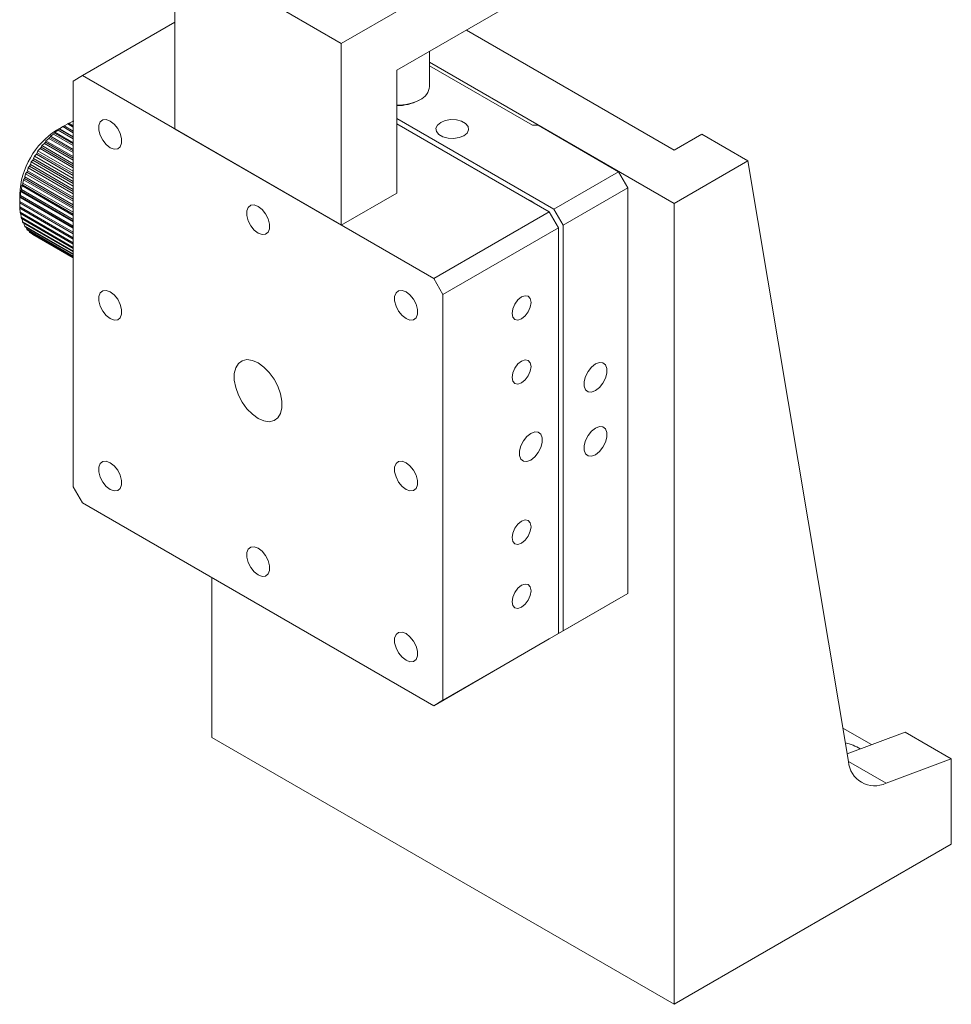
# Model space of a CAD drawing. Header units: millimetres. Extents: x 14462 to 14904, y 138 to 762.
# Tile 3 of 30: x 14639 to 14711, y 246 to 321. Entities that reach past the tile are written whole.
import ezdxf

# ---------------------------------------------------------------- set-up
doc = ezdxf.new("R2010")
doc.units = ezdxf.units.MM
doc.header["$LTSCALE"] = 0.3
doc.layers.add('标注', color=1, linetype='Continuous', lineweight=18)

# ---------------------------------------------------------------- blocks, each defined once
blk = doc.blocks.new('ad')
at = {"color": 7, "linetype": 'Continuous', "lineweight": 15}
for p, q in [((640.2, 664.999), (640.2, 678.88)), ((667.07, 675.205), (657.171, 669.49)), ((648.685, 673.981), (652.928, 671.532)), ((652.928, 671.532), (657.878, 674.39)), ((640.2, 673.163), (633.129, 669.081)), ((662.497, 672.565), (678.384, 663.394)), ((652.928, 657.651), (652.928, 671.532)), ((659.671, 668.264), (659.671, 670.934)), ((678.384, 659.312), (659.671, 670.115)), ((657.171, 669.49), (657.171, 660.1)), ((659.671, 669.842), (667.565, 665.284)), ((633.129, 669.081), (632.422, 668.672)), ((632.422, 637.644), (632.422, 668.672)), ((633.129, 669.081), (659.999, 653.569)), ((632.101, 665.441), (632.363, 665.574)), ((632.363, 665.574), (632.422, 665.54)), ((669.192, 658.876), (657.171, 665.815)), ((631.009, 664.749), (631.257, 664.919)), ((631.715, 665.242), (631.149, 664.915)), ((631.257, 664.919), (632.422, 664.246)), ((631.349, 664.988), (631.36, 665.015)), ((631.349, 664.988), (632.422, 664.369)), ((631.36, 665.015), (631.625, 665.181)), ((631.36, 665.015), (632.422, 664.402)), ((631.625, 665.181), (632.422, 664.721)), ((631.715, 665.242), (631.995, 665.4)), ((631.718, 665.24), (631.715, 665.242)), ((631.718, 665.24), (632.422, 664.833)), ((631.995, 665.4), (632.422, 665.154)), ((632.088, 665.448), (632.422, 665.255)), ((640.2, 664.999), (652.928, 657.651)), ((657.171, 665.407), (668.838, 658.672)), ((667.989, 665.284), (667.565, 665.284)), ((674.141, 661.733), (667.989, 665.284)), ((630.293, 664), (630.334, 664.106)), ((630.334, 664.106), (630.546, 664.276)), ((630.334, 664.106), (632.422, 662.901)), ((630.546, 664.276), (632.422, 663.193)), ((630.633, 664.365), (630.666, 664.444)), ((630.633, 664.365), (632.422, 663.332)), ((630.666, 664.444), (630.896, 664.616)), ((630.666, 664.444), (632.422, 663.431)), ((630.896, 664.616), (632.422, 663.735)), ((630.986, 664.695), (631.009, 664.749)), ((630.986, 664.695), (632.422, 663.866)), ((631.009, 664.749), (632.422, 663.933)), ((680.505, 664.619), (678.384, 663.394)), ((684.041, 662.578), (680.505, 664.619)), ((629.668, 663.183), (629.72, 663.341)), ((629.72, 663.341), (629.892, 663.501)), ((629.72, 663.341), (632.422, 661.781)), ((629.892, 663.501), (632.422, 662.041)), ((629.97, 663.604), (630.018, 663.737)), ((629.97, 663.604), (632.422, 662.189)), ((630.018, 663.737), (630.21, 663.903)), ((630.018, 663.737), (632.422, 662.349)), ((630.21, 663.903), (632.422, 662.626)), ((630.293, 664), (632.422, 662.77)), ((629.193, 662.489), (629.324, 662.627)), ((629.324, 662.627), (632.422, 660.839)), ((629.389, 662.741), (629.444, 662.924)), ((629.389, 662.741), (632.422, 660.99)), ((629.444, 662.924), (629.595, 663.074)), ((629.444, 662.924), (632.422, 661.205)), ((629.595, 663.074), (632.422, 661.443)), ((629.668, 663.183), (632.422, 661.593)), ((684.041, 662.578), (678.384, 659.312)), ((691.733, 616.639), (684.041, 662.578)), ((628.917, 661.812), (628.969, 662.041)), ((628.917, 661.812), (632.422, 659.788)), ((628.969, 662.041), (629.08, 662.165)), ((628.969, 662.041), (632.422, 660.047)), ((629.08, 662.165), (632.422, 660.236)), ((629.138, 662.282), (629.193, 662.489)), ((629.138, 662.282), (632.422, 660.386)), ((629.193, 662.489), (632.422, 660.624)), ((628.572, 660.858), (628.614, 661.126)), ((628.614, 661.126), (628.685, 661.216)), ((628.614, 661.126), (632.422, 658.928)), ((628.685, 661.216), (632.422, 659.058)), ((628.727, 661.335), (628.775, 661.585)), ((628.727, 661.335), (632.422, 659.203)), ((628.775, 661.585), (628.866, 661.693)), ((628.775, 661.585), (632.422, 659.48)), ((628.866, 661.693), (632.422, 659.64)), ((669.192, 658.876), (674.141, 661.733)), ((674.848, 660.508), (674.141, 661.733)), ((628.454, 660.384), (628.487, 660.67)), ((628.454, 660.384), (632.422, 658.094)), ((628.487, 660.67), (628.539, 660.739)), ((628.487, 660.67), (632.422, 658.398)), ((628.539, 660.739), (632.422, 658.497)), ((628.572, 660.858), (632.422, 658.636)), ((669.899, 657.651), (674.848, 660.508)), ((674.848, 629.48), (674.848, 660.508)), ((628.321, 660.016), (628.321, 659.363)), ((628.328, 659.471), (628.339, 659.783)), ((628.339, 659.783), (628.357, 659.806)), ((628.339, 659.783), (632.422, 657.426)), ((628.357, 659.806), (632.422, 657.46)), ((628.372, 659.921), (628.395, 660.221)), ((628.372, 659.921), (632.422, 657.582)), ((628.395, 660.221), (628.43, 660.267)), ((628.395, 660.221), (632.422, 657.896)), ((628.43, 660.267), (632.422, 657.962)), ((657.171, 660.1), (652.928, 657.651)), ((628.321, 659.363), (632.422, 656.995)), ((628.321, 659.363), (628.323, 659.361)), ((628.323, 659.041), (628.321, 659.363)), ((628.323, 659.361), (632.422, 656.995)), ((628.323, 659.041), (632.422, 656.675)), ((628.328, 659.471), (632.422, 657.108)), ((628.328, 658.937), (632.422, 656.574)), ((628.357, 658.635), (628.341, 658.929)), ((669.899, 657.651), (669.192, 658.876)), ((678.384, 659.312), (678.384, 598.072)), ((628.357, 658.635), (632.422, 656.288)), ((628.372, 658.537), (632.422, 656.199)), ((628.43, 658.257), (628.402, 658.52)), ((628.43, 658.257), (632.422, 655.953)), ((628.454, 658.168), (632.422, 655.877)), ((628.539, 657.913), (628.504, 658.139)), ((659.999, 653.569), (668.838, 658.672)), ((668.838, 658.672), (669.545, 657.447)), ((628.539, 657.913), (632.422, 655.671)), ((628.572, 657.832), (632.422, 655.61)), ((628.685, 657.604), (628.646, 657.79)), ((628.685, 657.604), (632.422, 655.447)), ((628.727, 657.533), (632.422, 655.4)), ((628.866, 657.336), (628.828, 657.475)), ((628.866, 657.336), (632.422, 655.283)), ((669.545, 657.447), (660.706, 652.344)), ((669.545, 657.447), (669.545, 626.418)), ((669.899, 626.622), (669.899, 657.651)), ((628.917, 657.275), (632.422, 655.252)), ((629.08, 657.11), (629.049, 657.199)), ((629.08, 657.11), (632.422, 655.181)), ((629.138, 657.061), (632.422, 655.165)), ((629.324, 656.93), (629.311, 656.961)), ((629.324, 656.93), (632.422, 655.141)), ((629.356, 656.91), (632.422, 655.141)), ((660.706, 652.344), (659.999, 653.569)), ((660.706, 652.344), (660.706, 621.316)), ((632.422, 637.644), (633.129, 636.419)), ((659.999, 620.907), (633.129, 636.419)), ((643.029, 630.704), (643.029, 618.482)), ((669.899, 626.622), (674.848, 629.48)), ((674.141, 629.071), (674.848, 629.48)), ((669.192, 626.214), (674.141, 629.071)), ((660.706, 621.316), (669.545, 626.418)), ((669.545, 626.418), (668.838, 626.01)), ((669.192, 626.214), (669.899, 626.622)), ((668.838, 626.01), (659.999, 620.907)), ((669.191, 626.214), (669.192, 626.214)), ((659.999, 620.907), (660.706, 621.316)), ((693.486, 617.929), (691.307, 619.186)), ((696.062, 618.891), (691.633, 617.236)), ((699.597, 616.85), (696.062, 618.891)), ((678.384, 598.072), (643.029, 618.482)), ((699.597, 616.85), (694.601, 614.983)), ((699.597, 610.318), (699.597, 616.85)), ((678.384, 598.072), (699.597, 610.318))]:
    blk.add_line(p, q, dxfattribs=at)
at = {"color": 8, "linetype": 'Continuous', "lineweight": 15}
blk.add_line((694.601, 614.983), (691.734, 616.639), dxfattribs=at)
at = {"color": 7, "linetype": 'Continuous', "lineweight": 15, "flags": 128}
for points in [[(635.25, 665.611), (634.948, 665.724), (634.682, 665.7), (634.485, 665.542), (634.38, 665.27), (634.38, 664.915), (634.485, 664.521), (634.682, 664.136), (634.948, 663.805), (635.25, 663.569), (635.553, 663.456), (635.819, 663.48), (636.016, 663.638), (636.121, 663.91), (636.121, 664.265), (636.016, 664.658), (635.819, 665.044), (635.553, 665.375), (635.25, 665.611)], [(660.529, 665.509), (660.28, 665.304), (660.168, 665.062), (660.206, 664.812), (660.389, 664.585), (660.696, 664.408), (661.09, 664.302), (661.522, 664.28), (661.942, 664.345), (662.297, 664.488), (662.546, 664.694), (662.659, 664.936), (662.621, 665.185), (662.437, 665.413), (662.13, 665.59), (661.737, 665.696), (661.304, 665.718), (660.885, 665.653), (660.529, 665.509)], [(667.729, 659.315), (667.424, 659.516), (667.102, 659.673)], [(646.564, 659.079), (646.262, 659.192), (645.996, 659.169), (645.799, 659.011), (645.694, 658.738), (645.694, 658.384), (645.799, 657.99), (645.996, 657.605), (646.262, 657.274), (646.564, 657.038), (646.866, 656.925), (647.132, 656.949), (647.33, 657.106), (647.435, 657.379), (647.435, 657.733), (647.33, 658.127), (647.132, 658.513), (646.866, 658.843), (646.564, 659.079)], [(635.25, 652.546), (634.948, 652.659), (634.682, 652.635), (634.485, 652.478), (634.38, 652.205), (634.38, 651.851), (634.485, 651.457), (634.682, 651.071), (634.948, 650.741), (635.25, 650.505), (635.553, 650.392), (635.819, 650.415), (636.016, 650.573), (636.121, 650.846), (636.121, 651.2), (636.016, 651.594), (635.819, 651.979), (635.553, 652.31), (635.25, 652.546)], [(657.878, 652.548), (657.576, 652.661), (657.31, 652.637), (657.112, 652.48), (657.007, 652.207), (657.007, 651.853), (657.112, 651.459), (657.31, 651.074), (657.576, 650.743), (657.878, 650.507), (658.18, 650.394), (658.446, 650.418), (658.643, 650.575), (658.748, 650.848), (658.748, 651.202), (658.643, 651.596), (658.446, 651.981), (658.18, 652.312), (657.878, 652.548)], [(666.717, 650.486), (666.994, 650.71), (667.229, 651.027), (667.386, 651.389), (667.441, 651.741), (667.386, 652.03), (667.229, 652.211), (666.994, 652.256), (666.717, 652.16), (666.439, 651.936), (666.204, 651.619), (666.047, 651.257), (665.992, 650.905), (666.047, 650.616), (666.204, 650.435), (666.439, 650.39), (666.717, 650.486)], [(646.564, 647.117), (646.124, 647.309), (645.71, 647.367), (645.345, 647.287), (645.051, 647.073), (644.845, 646.739), (644.739, 646.304), (644.739, 645.792), (644.845, 645.234), (645.051, 644.661), (645.345, 644.109), (645.71, 643.607), (646.124, 643.187), (646.564, 642.871), (647.004, 642.679), (647.418, 642.621), (647.783, 642.701), (648.077, 642.915), (648.283, 643.249), (648.389, 643.685), (648.389, 644.196), (648.283, 644.754), (648.077, 645.327), (647.783, 645.879), (647.418, 646.381), (647.004, 646.801), (646.564, 647.117)], [(666.717, 645.587), (666.994, 645.811), (667.229, 646.128), (667.386, 646.49), (667.441, 646.842), (667.386, 647.131), (667.229, 647.311), (666.994, 647.357), (666.717, 647.261), (666.439, 647.037), (666.204, 646.72), (666.047, 646.357), (665.992, 646.005), (666.047, 645.717), (666.204, 645.536), (666.439, 645.49), (666.717, 645.587)], [(672.373, 647.036), (672.071, 646.8), (671.805, 646.469), (671.608, 646.083), (671.503, 645.69), (671.503, 645.335), (671.608, 645.063), (671.805, 644.905), (672.071, 644.881), (672.373, 644.994), (672.676, 645.23), (672.942, 645.561), (673.139, 645.946), (673.244, 646.34), (673.244, 646.695), (673.139, 646.967), (672.942, 647.125), (672.676, 647.149), (672.373, 647.036)], [(672.373, 642.136), (672.071, 641.9), (671.805, 641.57), (671.608, 641.184), (671.503, 640.79), (671.503, 640.436), (671.608, 640.163), (671.805, 640.006), (672.071, 639.982), (672.373, 640.095), (672.676, 640.331), (672.942, 640.662), (673.139, 641.047), (673.244, 641.441), (673.244, 641.795), (673.139, 642.068), (672.942, 642.226), (672.676, 642.249), (672.373, 642.136)], [(667.424, 639.687), (667.726, 639.923), (667.992, 640.254), (668.189, 640.639), (668.294, 641.033), (668.294, 641.388), (668.189, 641.66), (667.992, 641.818), (667.726, 641.842), (667.424, 641.729), (667.121, 641.492), (666.856, 641.162), (666.658, 640.776), (666.553, 640.383), (666.553, 640.028), (666.658, 639.756), (666.856, 639.598), (667.121, 639.574), (667.424, 639.687)], [(635.25, 639.481), (634.948, 639.594), (634.682, 639.571), (634.485, 639.413), (634.38, 639.14), (634.38, 638.786), (634.485, 638.392), (634.682, 638.007), (634.948, 637.676), (635.25, 637.44), (635.553, 637.327), (635.819, 637.351), (636.016, 637.508), (636.121, 637.781), (636.121, 638.135), (636.016, 638.529), (635.819, 638.915), (635.553, 639.245), (635.25, 639.481)], [(657.878, 639.483), (657.576, 639.596), (657.31, 639.573), (657.112, 639.415), (657.007, 639.143), (657.007, 638.788), (657.112, 638.394), (657.31, 638.009), (657.576, 637.678), (657.878, 637.442), (658.18, 637.329), (658.446, 637.353), (658.643, 637.511), (658.748, 637.783), (658.748, 638.137), (658.643, 638.531), (658.446, 638.917), (658.18, 639.247), (657.878, 639.483)], [(666.717, 633.339), (666.994, 633.562), (667.229, 633.88), (667.386, 634.242), (667.441, 634.594), (667.386, 634.882), (667.229, 635.063), (666.994, 635.109), (666.717, 635.013), (666.439, 634.789), (666.204, 634.472), (666.047, 634.109), (665.992, 633.757), (666.047, 633.469), (666.204, 633.288), (666.439, 633.242), (666.717, 633.339)], [(646.564, 632.95), (646.262, 633.063), (645.996, 633.039), (645.799, 632.882), (645.694, 632.609), (645.694, 632.255), (645.799, 631.861), (645.996, 631.475), (646.262, 631.145), (646.564, 630.909), (646.866, 630.796), (647.132, 630.82), (647.33, 630.977), (647.435, 631.25), (647.435, 631.604), (647.33, 631.998), (647.132, 632.383), (646.866, 632.714), (646.564, 632.95)], [(666.717, 628.439), (666.994, 628.663), (667.229, 628.98), (667.386, 629.343), (667.441, 629.695), (667.386, 629.983), (667.229, 630.164), (666.994, 630.21), (666.717, 630.113), (666.439, 629.89), (666.204, 629.572), (666.047, 629.21), (665.992, 628.858), (666.047, 628.57), (666.204, 628.389), (666.439, 628.343), (666.717, 628.439)], [(657.878, 626.419), (657.576, 626.532), (657.31, 626.508), (657.112, 626.35), (657.007, 626.078), (657.007, 625.723), (657.112, 625.33), (657.31, 624.944), (657.576, 624.614), (657.878, 624.377), (658.18, 624.264), (658.446, 624.288), (658.643, 624.446), (658.748, 624.718), (658.748, 625.073), (658.643, 625.467), (658.446, 625.852), (658.18, 626.183), (657.878, 626.419)]]:
    blk.add_lwpolyline(points, dxfattribs=at)
at = {"color": 7, "linetype": 'Continuous', "lineweight": 15}
for centre, radius, start, end in [((658.47, 668.353), 1.204, 292.88644, 355.79342), ((657.222, 670.516), 3.695, 269.2097, 297.68645), ((657.171, 670.408), 3.625, 270, 297.52166), ((633.754, 662.183), 3.664, 110.7538, 112.29388), ((634.462, 659.736), 6.147, 122.60548, 177.39452), ((634.841, 660.299), 5.847, 126.67759, 127.80546), ((634.407, 660.921), 5.088, 121.91125, 123.14872), ((634.038, 661.561), 4.349, 116.64155, 118.0155), ((635.78, 659.235), 7.267, 135.09514, 136.07082), ((635.311, 659.727), 6.587, 131.04273, 132.08443), ((636.55, 658.566), 8.288, 142.5563, 143.45012), ((636.206, 658.843), 7.846, 138.91093, 139.83803), ((636.856, 658.354), 8.659, 149.56598, 150.43402), ((636.776, 658.405), 8.565, 146.09002, 146.96444), ((636.52, 658.514), 8.288, 156.54974, 157.44352), ((636.772, 658.398), 8.565, 153.03553, 153.90993), ((636.108, 658.673), 7.846, 160.16164, 161.08867), ((634.896, 659.005), 6.588, 167.91455, 168.95614), ((635.556, 658.846), 7.268, 163.92855, 164.90415), ((634.166, 659.126), 5.848, 172.19301, 173.32073), ((633.409, 659.191), 5.089, 176.84909, 178.08636), ((632.671, 659.191), 4.35, 181.98149, 183.3552), ((631.99, 659.126), 3.665, 187.7021, 189.2419), ((631.399, 659.005), 3.062, 194.13095, 195.86677), ((630.922, 658.846), 2.559, 201.38202, 203.33839), ((630.571, 658.672), 2.167, 209.53435, 211.72048), ((630.342, 658.513), 1.888, 218.58643, 220.98286), ((630.223, 658.398), 1.722, 228.40389, 230.95185), ((690.793, 614.64), 3.487, 58.3164, 78.35867), ((693.725, 616.777), 1.997, 183.95975, 296.0295)]:
    blk.add_arc(centre, radius, start, end, dxfattribs=at)

msp = doc.modelspace()

# ---------------------------------------------------------------- block references
at = {"layer": '标注'}
msp.add_blockref('ad', (14011.175, -352.137), dxfattribs=at)

doc.saveas('drawing.dxf')
